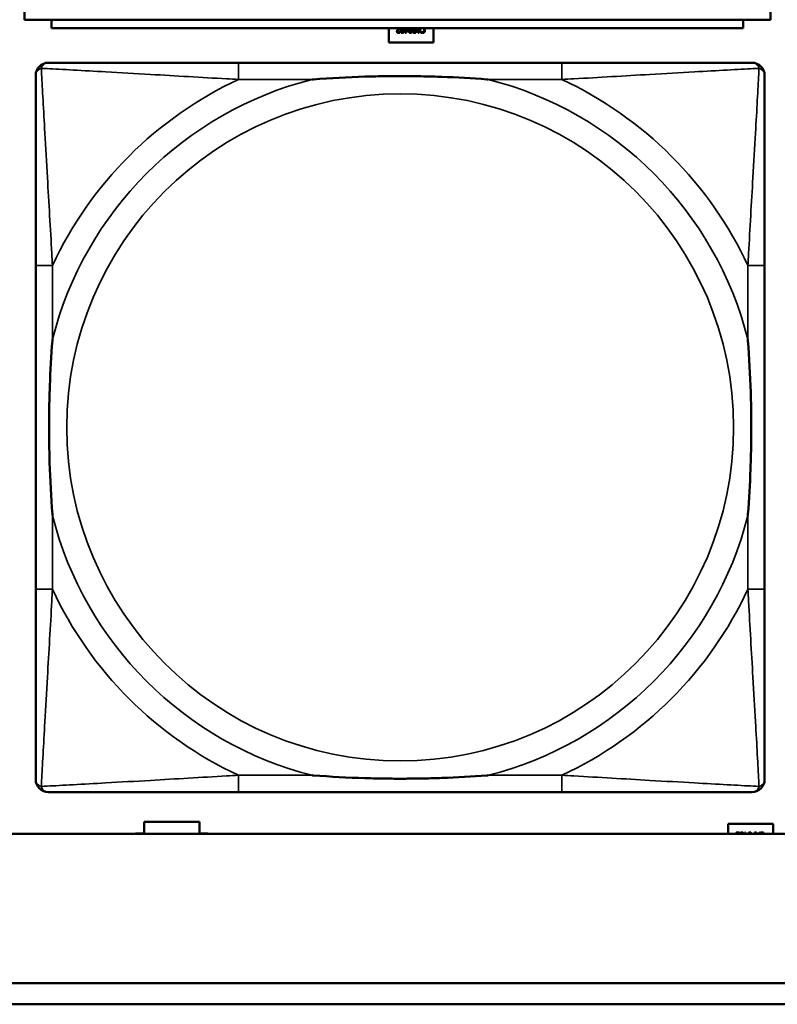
# Model space of a CAD drawing. Header units: inches. Extents: x -32 to 29.2, y -14.4 to 22.6.
# Tile 43 of 256: x -20.674 to -19.962, y -8.688 to -7.763. Entities that reach past the tile are written whole.
import ezdxf

# ---------------------------------------------------------------- set-up
doc = ezdxf.new("R2010")
doc.units = ezdxf.units.IN
doc.header["$MEASUREMENT"] = 0
doc.layers.add('Visible (ANSI)', color=7, linetype='Continuous', lineweight=50)
doc.layers.add('Visible Narrow (ANSI)', color=7, linetype='Continuous', lineweight=35)

msp = doc.modelspace()

# ---------------------------------------------------------------- linework, layer by layer
at = {"layer": 'Visible (ANSI)'}
for p, q in [((-20.66985, -7.76327), (-20.66985, -7.75327)), ((-19.96885, -7.75327), (-19.96885, -7.76327)), ((-20.66985, -7.76327), (-19.96885, -7.76327)), ((-20.64435, -7.76327), (-20.64435, -7.77127)), ((-19.99435, -7.77127), (-19.99435, -7.76327)), ((-19.99435, -7.77127), (-20.64435, -7.77127)), ((-20.3274, -7.78457), (-20.3274, -7.77127)), ((-20.31705, -7.77472), (-20.31701, -7.77472)), ((-20.31701, -7.77472), (-20.31701, -7.77543)), ((-20.3169, -7.77127), (-20.3169, -7.77133)), ((-20.31262, -7.77234), (-20.31202, -7.77234)), ((-20.31262, -7.77288), (-20.31262, -7.77234)), ((-20.31202, -7.77288), (-20.31262, -7.77288)), ((-20.31202, -7.77234), (-20.31202, -7.77127)), ((-20.31202, -7.77562), (-20.31202, -7.77288)), ((-20.31141, -7.77562), (-20.31202, -7.77562)), ((-20.30917, -7.77305), (-20.31141, -7.77562)), ((-20.31138, -7.77127), (-20.31138, -7.77234)), ((-20.31138, -7.77234), (-20.30917, -7.77234)), ((-20.31138, -7.77288), (-20.31138, -7.77483)), ((-20.3097, -7.77288), (-20.31138, -7.77288)), ((-20.31138, -7.77483), (-20.3097, -7.77288)), ((-20.30917, -7.77234), (-20.30917, -7.77305)), ((-20.302, -7.77562), (-20.30325, -7.77562)), ((-20.30322, -7.77249), (-20.30266, -7.77249)), ((-20.30321, -7.77505), (-20.30266, -7.77505)), ((-20.30266, -7.77305), (-20.30312, -7.77305)), ((-20.30266, -7.77249), (-20.30266, -7.77127)), ((-20.30266, -7.77505), (-20.30266, -7.77305)), ((-20.302, -7.77127), (-20.302, -7.77562)), ((-20.29984, -7.77562), (-20.30131, -7.77127)), ((-20.30061, -7.77127), (-20.30037, -7.77202)), ((-20.30037, -7.77202), (-20.29846, -7.77202)), ((-20.29864, -7.77259), (-20.30019, -7.77259)), ((-20.30019, -7.77259), (-20.29941, -7.77494)), ((-20.29902, -7.77562), (-20.29984, -7.77562)), ((-20.29941, -7.77494), (-20.29864, -7.77259)), ((-20.29755, -7.77127), (-20.29902, -7.77562)), ((-20.29846, -7.77202), (-20.29822, -7.77127)), ((-20.29725, -7.77176), (-20.29725, -7.77127)), ((-20.2972, -7.77176), (-20.29725, -7.77176)), ((-20.29725, -7.77529), (-20.29725, -7.77449)), ((-20.29725, -7.77449), (-20.2972, -7.77449)), ((-20.2854, -7.77127), (-20.2854, -7.78457)), ((-20.2854, -7.78457), (-20.3274, -7.78457)), ((-20.16482, -7.80368), (-20.46875, -7.80368)), ((-20.6593, -7.99423), (-20.6593, -8.29815)), ((-19.97427, -8.29815), (-19.97427, -7.99423)), ((-20.46875, -8.48871), (-20.16482, -8.48871)), ((-20.5574, -8.52757), (-20.5574, -8.51657)), ((-20.5574, -8.51657), (-20.5054, -8.51657)), ((-20.5054, -8.51657), (-20.5054, -8.52757)), ((-20.0084, -8.52804), (-20.0084, -8.51857)), ((-20.0084, -8.51857), (-19.9664, -8.51857)), ((-19.9664, -8.51857), (-19.9664, -8.52804)), ((-5.02537, -8.52804), (-27.8004, -8.52804)), ((-20.5654, -8.52804), (-20.5654, -8.52757)), ((-20.5654, -8.52757), (-20.5574, -8.52757)), ((-20.5054, -8.52757), (-20.4974, -8.52757)), ((-20.4974, -8.52757), (-20.4974, -8.52804)), ((-20.00099, -8.52662), (-19.9979, -8.52662)), ((-20.00099, -8.5272), (-20.00099, -8.52662)), ((-19.99853, -8.5272), (-20.00099, -8.5272)), ((-19.9979, -8.52662), (-19.9979, -8.52733)), ((-19.99302, -8.52662), (-19.99238, -8.52662)), ((-19.99302, -8.52804), (-19.99302, -8.52662)), ((-19.99238, -8.52662), (-19.99238, -8.52804)), ((-19.98366, -8.52662), (-19.983, -8.52662)), ((-19.98366, -8.52804), (-19.98366, -8.52662)), ((-19.983, -8.52662), (-19.983, -8.52804)), ((-19.98204, -8.52804), (-19.98252, -8.52662)), ((-19.98252, -8.52662), (-19.98182, -8.52662)), ((-19.98182, -8.52662), (-19.98137, -8.52802)), ((-19.98137, -8.52802), (-19.97946, -8.52802)), ((-19.97946, -8.52802), (-19.97901, -8.52662)), ((-19.97901, -8.52662), (-19.97833, -8.52662)), ((-19.97833, -8.52662), (-19.97881, -8.52804)), ((-19.97825, -8.52776), (-19.97825, -8.52696)), ((-19.9782, -8.52776), (-19.97825, -8.52776)), ((-27.8004, -8.66804), (-16.81288, -8.66804)), ((-16.81288, -8.68804), (-27.8004, -8.68804))]:
    msp.add_line(p, q, dxfattribs=at)
for centre, start, end in [((-20.64749, -7.81549), 90.00001, 180), ((-19.98608, -7.81549), 0, 89.99999), ((-20.64749, -8.4769), 180, 269.99999), ((-19.98608, -8.4769), 270.00001, 360)]:
    msp.add_arc(centre, 0.01181, start, end, dxfattribs=at)
for points in [[(-20.31978, -7.77436), (-20.31978, -7.77406), (-20.31964, -7.77357), (-20.31952, -7.77335)], [(-20.31829, -7.77573), (-20.31899, -7.77573), (-20.31978, -7.77499), (-20.31978, -7.77436)], [(-20.31952, -7.77335), (-20.3194, -7.77314), (-20.31905, -7.77271), (-20.31885, -7.7725)], [(-20.31811, -7.77254), (-20.31868, -7.77316), (-20.3191, -7.77392), (-20.3191, -7.77432)], [(-20.3191, -7.77432), (-20.3191, -7.77453), (-20.31897, -7.77485), (-20.31885, -7.77495)], [(-20.31885, -7.77495), (-20.31874, -7.77505), (-20.31843, -7.77515), (-20.31824, -7.77515)], [(-20.31701, -7.77543), (-20.31722, -7.77553), (-20.31796, -7.77573), (-20.31829, -7.77573)], [(-20.31824, -7.77515), (-20.31806, -7.77515), (-20.3177, -7.77506), (-20.31753, -7.77499)], [(-20.3169, -7.77133), (-20.31724, -7.77164), (-20.31783, -7.77222), (-20.31811, -7.77254)], [(-20.31753, -7.77499), (-20.31739, -7.77493), (-20.31713, -7.77477), (-20.31705, -7.77472)], [(-20.31626, -7.77312), (-20.31626, -7.7719), (-20.31594, -7.77127)], [(-20.31467, -7.77572), (-20.31549, -7.77572), (-20.31626, -7.77443), (-20.31626, -7.77312)], [(-20.3154, -7.7716), (-20.3155, -7.77185), (-20.31558, -7.77261), (-20.31558, -7.77312)], [(-20.31558, -7.77312), (-20.31558, -7.77364), (-20.3155, -7.7744), (-20.3154, -7.77465)], [(-20.3152, -7.77127), (-20.31533, -7.7714), (-20.3154, -7.7716)], [(-20.3154, -7.77465), (-20.3153, -7.77491), (-20.31495, -7.77517), (-20.31467, -7.77517)], [(-20.31307, -7.77312), (-20.31307, -7.77447), (-20.31385, -7.77572), (-20.31467, -7.77572)], [(-20.31467, -7.77517), (-20.31439, -7.77517), (-20.31403, -7.77491), (-20.31392, -7.77464)], [(-20.31392, -7.77161), (-20.314, -7.7714), (-20.31413, -7.77127)], [(-20.31375, -7.77312), (-20.31375, -7.77259), (-20.31381, -7.77189), (-20.31392, -7.77161)], [(-20.31392, -7.77464), (-20.31382, -7.77439), (-20.31375, -7.77361), (-20.31375, -7.77312)], [(-20.31339, -7.77127), (-20.31307, -7.77191), (-20.31307, -7.77312)], [(-20.30876, -7.77312), (-20.30876, -7.7719), (-20.30844, -7.77127)], [(-20.30716, -7.77572), (-20.30799, -7.77572), (-20.30876, -7.77443), (-20.30876, -7.77312)], [(-20.3079, -7.7716), (-20.308, -7.77185), (-20.30808, -7.77261), (-20.30808, -7.77312)], [(-20.30808, -7.77312), (-20.30808, -7.77364), (-20.308, -7.7744), (-20.3079, -7.77465)], [(-20.30769, -7.77127), (-20.30782, -7.7714), (-20.3079, -7.7716)], [(-20.3079, -7.77465), (-20.3078, -7.77491), (-20.30744, -7.77517), (-20.30716, -7.77517)], [(-20.30556, -7.77312), (-20.30556, -7.77447), (-20.30634, -7.77572), (-20.30716, -7.77572)], [(-20.30716, -7.77517), (-20.30688, -7.77517), (-20.30652, -7.77491), (-20.30642, -7.77464)], [(-20.30641, -7.77161), (-20.30649, -7.7714), (-20.30663, -7.77127)], [(-20.30642, -7.77464), (-20.30632, -7.77439), (-20.30624, -7.77361), (-20.30624, -7.77312)], [(-20.30624, -7.77312), (-20.30624, -7.77259), (-20.30631, -7.77189), (-20.30641, -7.77161)], [(-20.30589, -7.77127), (-20.30556, -7.77191), (-20.30556, -7.77312)], [(-20.30516, -7.77412), (-20.30516, -7.77379), (-20.30493, -7.77321), (-20.30472, -7.77301)], [(-20.30456, -7.77531), (-20.30484, -7.77512), (-20.30516, -7.77453), (-20.30516, -7.77412)], [(-20.30472, -7.77301), (-20.30446, -7.77275), (-20.30376, -7.77249), (-20.30322, -7.77249)], [(-20.30325, -7.77562), (-20.3037, -7.77562), (-20.30432, -7.77548), (-20.30456, -7.77531)], [(-20.30418, -7.77335), (-20.30433, -7.7735), (-20.30446, -7.77386), (-20.30446, -7.7741)], [(-20.30446, -7.7741), (-20.30446, -7.77436), (-20.30429, -7.77474), (-20.3041, -7.77486)], [(-20.30312, -7.77305), (-20.30352, -7.77305), (-20.30402, -7.77318), (-20.30418, -7.77335)], [(-20.3041, -7.77486), (-20.30395, -7.77496), (-20.30352, -7.77505), (-20.30321, -7.77505)], [(-20.29659, -7.77558), (-20.29675, -7.77553), (-20.29709, -7.77538), (-20.29725, -7.77529)], [(-20.29667, -7.77136), (-20.29686, -7.77146), (-20.29713, -7.77168), (-20.2972, -7.77176)], [(-20.2972, -7.77449), (-20.29711, -7.77457), (-20.29683, -7.7748), (-20.29664, -7.77491)], [(-20.29649, -7.77127), (-20.29659, -7.77131), (-20.29667, -7.77136)], [(-20.29664, -7.77491), (-20.29645, -7.77501), (-20.296, -7.77515), (-20.2957, -7.77515)], [(-20.29571, -7.77571), (-20.29596, -7.77571), (-20.2964, -7.77564), (-20.29659, -7.77558)], [(-20.29408, -7.77502), (-20.29438, -7.77536), (-20.2952, -7.77571), (-20.29571, -7.77571)], [(-20.2957, -7.77515), (-20.29538, -7.77515), (-20.29481, -7.77488), (-20.2946, -7.77463)], [(-20.29461, -7.77161), (-20.2948, -7.77139), (-20.29504, -7.77127)], [(-20.29415, -7.77312), (-20.29415, -7.77261), (-20.2944, -7.77186), (-20.29461, -7.77161)], [(-20.2946, -7.77463), (-20.29439, -7.77438), (-20.29415, -7.7736), (-20.29415, -7.77312)], [(-20.29346, -7.77312), (-20.29346, -7.77375), (-20.29378, -7.77468), (-20.29408, -7.77502)], [(-19.9964, -8.5276), (-19.99648, -8.52778), (-19.99652, -8.52804)], [(-19.99567, -8.52707), (-19.99594, -8.52707), (-19.9963, -8.52734), (-19.9964, -8.5276)], [(-19.99492, -8.52761), (-19.99501, -8.52735), (-19.99538, -8.52707), (-19.99567, -8.52707)], [(-19.9948, -8.52804), (-19.99484, -8.52781), (-19.99492, -8.52761)], [(-19.9889, -8.5276), (-19.98897, -8.52778), (-19.98901, -8.52804)], [(-19.98816, -8.52707), (-19.98844, -8.52707), (-19.9888, -8.52734), (-19.9889, -8.5276)], [(-19.98741, -8.52761), (-19.98751, -8.52735), (-19.98787, -8.52707), (-19.98816, -8.52707)], [(-19.9873, -8.52804), (-19.98734, -8.52781), (-19.98741, -8.52761)], [(-19.97825, -8.52696), (-19.97809, -8.52689), (-19.97779, -8.52675), (-19.97759, -8.52668)], [(-19.97767, -8.52736), (-19.97786, -8.52746), (-19.97813, -8.52768), (-19.9782, -8.52776)], [(-19.9767, -8.52711), (-19.97699, -8.52711), (-19.97748, -8.52725), (-19.97767, -8.52736)], [(-19.97759, -8.52668), (-19.97737, -8.52661), (-19.977, -8.52653), (-19.9767, -8.52653)], [(-19.9767, -8.52653), (-19.97621, -8.52653), (-19.97539, -8.52686), (-19.97509, -8.52719)], [(-19.97561, -8.52761), (-19.97583, -8.52736), (-19.97639, -8.52711), (-19.9767, -8.52711)], [(-19.97535, -8.52804), (-19.97546, -8.52779), (-19.97561, -8.52761)]]:
    msp.add_open_spline(points, degree=2, dxfattribs=at)
for points, degree, knots in [([(-20.31885, -7.7725), (-20.31854, -7.77216), (-20.31782, -7.77147), (-20.3176, -7.77127)], 2, [0, 0, 0, 1, 1.852261, 1.852261, 1.852261]), ([(-20.29402, -7.77127), (-20.29377, -7.77157), (-20.29346, -7.77249), (-20.29346, -7.77312)], 2, [0.118311, 0.118311, 0.118311, 1, 2, 2, 2]), ([(-20.46875, -7.80368), (-20.47232, -7.80368), (-20.47591, -7.80368), (-20.4795, -7.80368), (-20.51271, -7.80368), (-20.54642, -7.80368), (-20.57728, -7.80368), (-20.60422, -7.80368), (-20.62977, -7.80368), (-20.64321, -7.80368), (-20.64482, -7.80368), (-20.64625, -7.80368), (-20.64749, -7.80368)], 3, [0, 0, 0, 0, 0.0272471, 0.0272471, 0.0272471, 0.2790553, 0.2790553, 0.2790553, 0.4988354, 0.4988354, 0.4988354, 0.5252205, 0.5252205, 0.5252205, 0.5252205]), ([(-19.98608, -7.80368), (-20.00097, -7.80368), (-20.04257, -7.80368), (-20.08321, -7.80368), (-20.10974, -7.80368), (-20.1376, -7.80368), (-20.16482, -7.80368)], 3, [-0.5252205, -0.5252205, -0.5252205, -0.5252205, -0.20743, -0.20743, -0.20743, 0, 0, 0, 0]), ([(-20.6593, -7.81549), (-20.6593, -7.83037), (-20.6593, -7.87197), (-20.6593, -7.91262), (-20.6593, -7.93915), (-20.6593, -7.96701), (-20.6593, -7.99423)], 3, [-0.5252205, -0.5252205, -0.5252205, -0.5252205, -0.20743, -0.20743, -0.20743, 0, 0, 0, 0]), ([(-20.39953, -7.81942), (-20.39909, -7.81939), (-20.39866, -7.81936), (-20.38215, -7.81811), (-20.36609, -7.81725), (-20.34314, -7.81655), (-20.33644, -7.8164), (-20.32726, -7.81629), (-20.32479, -7.81627), (-20.32071, -7.81625), (-20.3191, -7.81625), (-20.31597, -7.81624), (-20.31445, -7.81625), (-20.31088, -7.81626), (-20.30883, -7.81627), (-20.30266, -7.81633), (-20.29853, -7.81639), (-20.2888, -7.81659), (-20.2832, -7.81675), (-20.26343, -7.81747), (-20.24939, -7.81827), (-20.23491, -7.81936), (-20.23447, -7.81939), (-20.23404, -7.81942)], 3, [-0.416114, -0.416114, -0.416114, -0.416114, -0.4127691, -0.4127691, -0.2896446, -0.2896446, -0.2388934, -0.2388934, -0.2201881, -0.2201881, -0.2080204, -0.2080204, -0.196499, -0.196499, -0.1809939, -0.1809939, -0.149741, -0.149741, -0.1073162, -0.1073162, 0, 0, 0.0033356, 0.0033356, 0.0033356, 0.0033356]), ([(-19.97427, -7.99423), (-19.97427, -7.99065), (-19.97427, -7.98707), (-19.97427, -7.98347), (-19.97427, -7.95026), (-19.97427, -7.91656), (-19.97427, -7.88569), (-19.97427, -7.85875), (-19.97427, -7.8332), (-19.97427, -7.81977), (-19.97427, -7.81815), (-19.97427, -7.81672), (-19.97427, -7.81549)], 3, [0, 0, 0, 0, 0.0272471, 0.0272471, 0.0272471, 0.2790553, 0.2790553, 0.2790553, 0.4988354, 0.4988354, 0.4988354, 0.5252205, 0.5252205, 0.5252205, 0.5252205]), ([(-20.64355, -8.22894), (-20.64358, -8.2285), (-20.64362, -8.22807), (-20.64486, -8.21156), (-20.64572, -8.1955), (-20.64643, -8.17254), (-20.64657, -8.16585), (-20.64668, -8.15667), (-20.6467, -8.1542), (-20.64672, -8.15012), (-20.64673, -8.14851), (-20.64673, -8.14538), (-20.64673, -8.14386), (-20.64671, -8.14029), (-20.6467, -8.13824), (-20.64664, -8.13206), (-20.64658, -8.12794), (-20.64638, -8.1182), (-20.64622, -8.1126), (-20.6455, -8.09284), (-20.64471, -8.0788), (-20.64362, -8.06432), (-20.64358, -8.06388), (-20.64355, -8.06344)], 3, [-0.416114, -0.416114, -0.416114, -0.416114, -0.4127691, -0.4127691, -0.2896446, -0.2896446, -0.2388934, -0.2388934, -0.2201881, -0.2201881, -0.2080204, -0.2080204, -0.196499, -0.196499, -0.1809939, -0.1809939, -0.149741, -0.149741, -0.1073162, -0.1073162, 0, 0, 0.0033356, 0.0033356, 0.0033356, 0.0033356]), ([(-19.99002, -8.06344), (-19.98998, -8.06388), (-19.98995, -8.06432), (-19.98871, -8.08082), (-19.98784, -8.09688), (-19.98714, -8.11984), (-19.987, -8.12654), (-19.98689, -8.13571), (-19.98686, -8.13818), (-19.98684, -8.14226), (-19.98684, -8.14387), (-19.98684, -8.147), (-19.98684, -8.14852), (-19.98685, -8.15209), (-19.98687, -8.15414), (-19.98692, -8.16032), (-19.98698, -8.16445), (-19.98719, -8.17418), (-19.98735, -8.17978), (-19.98807, -8.19954), (-19.98886, -8.21359), (-19.98995, -8.22807), (-19.98998, -8.2285), (-19.99002, -8.22894)], 3, [-0.416114, -0.416114, -0.416114, -0.416114, -0.4127691, -0.4127691, -0.2896446, -0.2896446, -0.2388934, -0.2388934, -0.2201881, -0.2201881, -0.2080204, -0.2080204, -0.196499, -0.196499, -0.1809939, -0.1809939, -0.149741, -0.149741, -0.1073162, -0.1073162, 0, 0, 0.0033356, 0.0033356, 0.0033356, 0.0033356]), ([(-20.6593, -8.29815), (-20.6593, -8.32538), (-20.6593, -8.35323), (-20.6593, -8.37976), (-20.6593, -8.42041), (-20.6593, -8.46201), (-20.6593, -8.4769)], 3, [3.9382945, 3.9382945, 3.9382945, 3.9382945, 4.1457245, 4.1457245, 4.1457245, 4.463515, 4.463515, 4.463515, 4.463515]), ([(-19.97427, -8.4769), (-19.97427, -8.46201), (-19.97427, -8.42041), (-19.97427, -8.37976), (-19.97427, -8.35323), (-19.97427, -8.32538), (-19.97427, -8.29815)], 3, [-0.5252205, -0.5252205, -0.5252205, -0.5252205, -0.20743, -0.20743, -0.20743, 0, 0, 0, 0]), ([(-20.23404, -8.47296), (-20.23447, -8.47299), (-20.23491, -8.47302), (-20.24939, -8.47412), (-20.26343, -8.47491), (-20.2832, -8.47563), (-20.2888, -8.47579), (-20.29853, -8.47599), (-20.30266, -8.47605), (-20.30883, -8.47611), (-20.31088, -8.47612), (-20.31445, -8.47614), (-20.31597, -8.47614), (-20.3191, -8.47614), (-20.32071, -8.47613), (-20.32479, -8.47611), (-20.32726, -8.47609), (-20.33644, -8.47598), (-20.34314, -8.47583), (-20.36609, -8.47513), (-20.38215, -8.47427), (-20.39866, -8.47302), (-20.39909, -8.47299), (-20.39953, -8.47296)], 3, [-0.4149464, -0.4149464, -0.4149464, -0.4149464, -0.41162, -0.41162, -0.3046026, -0.3046026, -0.2622958, -0.2622958, -0.23113, -0.23113, -0.215668, -0.215668, -0.2041787, -0.2041787, -0.1920448, -0.1920448, -0.1733916, -0.1733916, -0.1227817, -0.1227817, 0, 0, 0.0033356, 0.0033356, 0.0033356, 0.0033356]), ([(-20.64749, -8.48871), (-20.6326, -8.48871), (-20.591, -8.48871), (-20.55035, -8.48871), (-20.52383, -8.48871), (-20.49597, -8.48871), (-20.46875, -8.48871)], 3, [-0.5252205, -0.5252205, -0.5252205, -0.5252205, -0.20743, -0.20743, -0.20743, 0, 0, 0, 0]), ([(-20.16482, -8.48871), (-20.1376, -8.48871), (-20.10974, -8.48871), (-20.08321, -8.48871), (-20.04257, -8.48871), (-20.00097, -8.48871), (-19.98608, -8.48871)], 3, [3.9382945, 3.9382945, 3.9382945, 3.9382945, 4.1457245, 4.1457245, 4.1457245, 4.463515, 4.463515, 4.463515, 4.463515]), ([(-19.99941, -8.52804), (-19.99929, -8.52792), (-19.99876, -8.52742), (-19.99853, -8.5272)], 2, [0.647886, 0.647886, 0.647886, 1, 2, 2, 2]), ([(-19.9979, -8.52733), (-19.99824, -8.52764), (-19.99859, -8.52799), (-19.99864, -8.52804)], 2, [0, 0, 0, 1, 1.186362, 1.186362, 1.186362]), ([(-19.99718, -8.52804), (-19.99708, -8.52749), (-19.99648, -8.52652), (-19.99567, -8.52652)], 2, [0.457145, 0.457145, 0.457145, 1, 2, 2, 2]), ([(-19.99567, -8.52652), (-19.99484, -8.52652), (-19.99425, -8.5275), (-19.99415, -8.52804)], 2, [0, 0, 0, 1, 1.53619, 1.53619, 1.53619]), ([(-19.98968, -8.52804), (-19.98958, -8.52749), (-19.98898, -8.52652), (-19.98816, -8.52652)], 2, [0.457145, 0.457145, 0.457145, 1, 2, 2, 2]), ([(-19.98816, -8.52652), (-19.98734, -8.52652), (-19.98674, -8.5275), (-19.98665, -8.52804)], 2, [0, 0, 0, 1, 1.53619, 1.53619, 1.53619]), ([(-19.97509, -8.52719), (-19.97479, -8.52752), (-19.97462, -8.52802), (-19.97461, -8.52804)], 2, [0, 0, 0, 1, 1.042812, 1.042812, 1.042812])]:
    msp.add_open_spline(points, degree=degree, knots=knots, dxfattribs=at)
at = {"layer": 'Visible Narrow (ANSI)'}
for p, q in [((-20.46875, -7.80368), (-20.46875, -7.81942)), ((-20.16482, -7.80368), (-20.16482, -7.81942)), ((-20.46875, -7.81942), (-20.39953, -7.81942)), ((-20.23404, -7.81942), (-20.16482, -7.81942)), ((-20.64355, -7.99423), (-20.6593, -7.99423)), ((-20.64355, -8.06344), (-20.64355, -7.99423)), ((-19.97427, -7.99423), (-19.99002, -7.99423)), ((-19.99002, -7.99423), (-19.99002, -8.06344)), ((-20.64355, -8.29815), (-20.64355, -8.22894)), ((-19.99002, -8.22894), (-19.99002, -8.29815)), ((-20.64355, -8.29815), (-20.6593, -8.29815)), ((-19.97427, -8.29815), (-19.99002, -8.29815)), ((-20.46875, -8.47296), (-20.46875, -8.48871)), ((-20.39953, -8.47296), (-20.46875, -8.47296)), ((-20.16482, -8.47296), (-20.23404, -8.47296)), ((-20.16482, -8.47296), (-20.16482, -8.48871))]:
    msp.add_line(p, q, dxfattribs=at)
msp.add_circle((-20.31678, -8.14619), 0.31328, dxfattribs=at)
for radius, start, end in [(0.33708, 104.21029, 165.78971), (0.36037, 114.94069, 155.05931), (0.33708, 14.21029, 75.78971), (0.36037, 24.94069, 65.05931), (0.33708, 194.21029, 255.78971), (0.33708, 284.21029, 345.78971), (0.36037, 204.94069, 245.05931), (0.36037, 294.94069, 335.05931)]:
    msp.add_arc((-20.31678, -8.14619), radius, start, end, dxfattribs=at)
for points, knots in [([(-20.65402, -7.80896), (-20.65384, -7.80837), (-20.65363, -7.80784), (-20.65309, -7.80679), (-20.65276, -7.80629), (-20.65215, -7.80558), (-20.65189, -7.80533), (-20.65149, -7.805), (-20.65135, -7.80489), (-20.65098, -7.80463), (-20.65074, -7.80449), (-20.65008, -7.80415), (-20.64964, -7.80399), (-20.64866, -7.80375), (-20.6481, -7.80368), (-20.64749, -7.80368)], [-0.00012419, -0.00012419, -0.00012419, -0.00012419, 0.00449537, 0.00449537, 0.00977487, 0.00977487, 0.01307456, 0.01307456, 0.0147244, 0.0147244, 0.01736415, 0.01736415, 0.02158775, 0.02158775, 0.02627331, 0.02627331, 0.02627331, 0.02627331]), ([(-19.98608, -7.80368), (-19.98547, -7.80368), (-19.98491, -7.80375), (-19.98392, -7.80399), (-19.98349, -7.80415), (-19.98283, -7.80449), (-19.98259, -7.80463), (-19.98222, -7.80489), (-19.98208, -7.805), (-19.98167, -7.80533), (-19.98142, -7.80558), (-19.98081, -7.80629), (-19.98048, -7.80679), (-19.97994, -7.80784), (-19.97973, -7.80837), (-19.97955, -7.80896)], [-0.02627331, -0.02627331, -0.02627331, -0.02627331, -0.02158775, -0.02158775, -0.01736415, -0.01736415, -0.0147244, -0.0147244, -0.01307456, -0.01307456, -0.00977487, -0.00977487, -0.00449537, -0.00449537, 0.00012419, 0.00012419, 0.00012419, 0.00012419]), ([(-20.6593, -7.81549), (-20.6593, -7.81488), (-20.65923, -7.81432), (-20.65898, -7.81333), (-20.65882, -7.8129), (-20.65849, -7.81224), (-20.65834, -7.812), (-20.65808, -7.81162), (-20.65798, -7.81148), (-20.65764, -7.81108), (-20.65739, -7.81083), (-20.65668, -7.81022), (-20.65619, -7.80988), (-20.65514, -7.80935), (-20.6546, -7.80913), (-20.65402, -7.80896)], [-0.02627331, -0.02627331, -0.02627331, -0.02627331, -0.02158775, -0.02158775, -0.01736415, -0.01736415, -0.0147244, -0.0147244, -0.01307456, -0.01307456, -0.00977487, -0.00977487, -0.00449537, -0.00449537, 0.00012419, 0.00012419, 0.00012419, 0.00012419]), ([(-20.64355, -7.99423), (-20.64375, -7.99048), (-20.64396, -7.98671), (-20.64548, -7.95935), (-20.64692, -7.93517), (-20.64912, -7.89733), (-20.64994, -7.88328), (-20.65193, -7.84804), (-20.65302, -7.82792), (-20.65383, -7.81249), (-20.65393, -7.81066), (-20.65402, -7.80896)], [0, 0, 0, 0, 0.0278591, 0.0278591, 0.201273, 0.201273, 0.3066357, 0.3066357, 0.475216, 0.475216, 0.5007189, 0.5007189, 0.5007189, 0.5007189]), ([(-20.65402, -7.80896), (-20.65232, -7.80905), (-20.65049, -7.80914), (-20.63505, -7.80995), (-20.61493, -7.81104), (-20.5797, -7.81304), (-20.56564, -7.81385), (-20.5278, -7.81606), (-20.50362, -7.81749), (-20.47627, -7.81901), (-20.47249, -7.81922), (-20.46875, -7.81942)], [-0.5007189, -0.5007189, -0.5007189, -0.5007189, -0.475216, -0.475216, -0.3066357, -0.3066357, -0.201273, -0.201273, -0.0278591, -0.0278591, 0, 0, 0, 0]), ([(-20.16482, -7.81942), (-20.16107, -7.81922), (-20.1573, -7.81901), (-20.12994, -7.81749), (-20.10576, -7.81606), (-20.06792, -7.81385), (-20.05387, -7.81304), (-20.01864, -7.81104), (-19.99851, -7.80995), (-19.98308, -7.80914), (-19.98125, -7.80905), (-19.97955, -7.80896)], [0, 0, 0, 0, 0.0278591, 0.0278591, 0.201273, 0.201273, 0.3066357, 0.3066357, 0.475216, 0.475216, 0.5007189, 0.5007189, 0.5007189, 0.5007189]), ([(-19.97955, -7.80896), (-19.97964, -7.81066), (-19.97974, -7.81249), (-19.98055, -7.82792), (-19.98163, -7.84804), (-19.98363, -7.88328), (-19.98444, -7.89733), (-19.98665, -7.93517), (-19.98808, -7.95935), (-19.98961, -7.98671), (-19.98981, -7.99048), (-19.99002, -7.99423)], [-0.5007189, -0.5007189, -0.5007189, -0.5007189, -0.475216, -0.475216, -0.3066357, -0.3066357, -0.201273, -0.201273, -0.0278591, -0.0278591, 0, 0, 0, 0]), ([(-19.97955, -7.80896), (-19.97897, -7.80913), (-19.97843, -7.80935), (-19.97738, -7.80988), (-19.97688, -7.81022), (-19.97617, -7.81083), (-19.97593, -7.81108), (-19.97559, -7.81148), (-19.97548, -7.81162), (-19.97522, -7.812), (-19.97508, -7.81224), (-19.97475, -7.8129), (-19.97458, -7.81333), (-19.97434, -7.81432), (-19.97427, -7.81488), (-19.97427, -7.81549)], [-0.00012419, -0.00012419, -0.00012419, -0.00012419, 0.00449537, 0.00449537, 0.00977487, 0.00977487, 0.01307456, 0.01307456, 0.0147244, 0.0147244, 0.01736415, 0.01736415, 0.02158775, 0.02158775, 0.02627331, 0.02627331, 0.02627331, 0.02627331]), ([(-20.65402, -8.48342), (-20.65393, -8.48173), (-20.65383, -8.47989), (-20.65302, -8.46446), (-20.65193, -8.44434), (-20.64994, -8.40911), (-20.64912, -8.39505), (-20.64692, -8.35721), (-20.64548, -8.33303), (-20.64396, -8.30568), (-20.64375, -8.3019), (-20.64355, -8.29815)], [-4.4390134, -4.4390134, -4.4390134, -4.4390134, -4.4135105, -4.4135105, -4.2449302, -4.2449302, -4.1395675, -4.1395675, -3.9661536, -3.9661536, -3.9382945, -3.9382945, -3.9382945, -3.9382945]), ([(-19.99002, -8.29815), (-19.98981, -8.3019), (-19.98961, -8.30568), (-19.98808, -8.33303), (-19.98665, -8.35721), (-19.98444, -8.39505), (-19.98363, -8.40911), (-19.98163, -8.44434), (-19.98055, -8.46446), (-19.97974, -8.47989), (-19.97964, -8.48173), (-19.97955, -8.48342)], [0, 0, 0, 0, 0.0278591, 0.0278591, 0.201273, 0.201273, 0.3066357, 0.3066357, 0.475216, 0.475216, 0.5007189, 0.5007189, 0.5007189, 0.5007189]), ([(-20.65402, -8.48342), (-20.6546, -8.48325), (-20.65514, -8.48303), (-20.65619, -8.4825), (-20.65668, -8.48217), (-20.65739, -8.48155), (-20.65764, -8.4813), (-20.65798, -8.4809), (-20.65808, -8.48076), (-20.65834, -8.48039), (-20.65849, -8.48014), (-20.65882, -8.47949), (-20.65898, -8.47905), (-20.65923, -8.47807), (-20.6593, -8.47751), (-20.6593, -8.4769)], [-0.00012419, -0.00012419, -0.00012419, -0.00012419, 0.00449537, 0.00449537, 0.00977487, 0.00977487, 0.01307456, 0.01307456, 0.0147244, 0.0147244, 0.01736415, 0.01736415, 0.02158775, 0.02158775, 0.02627331, 0.02627331, 0.02627331, 0.02627331]), ([(-20.46875, -8.47296), (-20.47249, -8.47316), (-20.47627, -8.47337), (-20.50362, -8.47489), (-20.5278, -8.47632), (-20.56564, -8.47853), (-20.5797, -8.47935), (-20.61493, -8.48134), (-20.63505, -8.48243), (-20.65049, -8.48324), (-20.65232, -8.48333), (-20.65402, -8.48342)], [0, 0, 0, 0, 0.0278591, 0.0278591, 0.201273, 0.201273, 0.3066357, 0.3066357, 0.475216, 0.475216, 0.5007189, 0.5007189, 0.5007189, 0.5007189]), ([(-19.97955, -8.48342), (-19.98125, -8.48333), (-19.98308, -8.48324), (-19.99851, -8.48243), (-20.01864, -8.48134), (-20.05387, -8.47935), (-20.06792, -8.47853), (-20.10576, -8.47632), (-20.12994, -8.47489), (-20.1573, -8.47337), (-20.16107, -8.47316), (-20.16482, -8.47296)], [-4.4390134, -4.4390134, -4.4390134, -4.4390134, -4.4135105, -4.4135105, -4.2449302, -4.2449302, -4.1395675, -4.1395675, -3.9661536, -3.9661536, -3.9382945, -3.9382945, -3.9382945, -3.9382945]), ([(-19.97427, -8.4769), (-19.97427, -8.47751), (-19.97434, -8.47807), (-19.97458, -8.47905), (-19.97475, -8.47949), (-19.97508, -8.48014), (-19.97522, -8.48039), (-19.97548, -8.48076), (-19.97559, -8.4809), (-19.97593, -8.4813), (-19.97617, -8.48155), (-19.97688, -8.48217), (-19.97738, -8.4825), (-19.97843, -8.48303), (-19.97897, -8.48325), (-19.97955, -8.48342)], [-0.02627331, -0.02627331, -0.02627331, -0.02627331, -0.02158775, -0.02158775, -0.01736415, -0.01736415, -0.0147244, -0.0147244, -0.01307456, -0.01307456, -0.00977487, -0.00977487, -0.00449537, -0.00449537, 0.00012419, 0.00012419, 0.00012419, 0.00012419]), ([(-20.64749, -8.48871), (-20.6481, -8.48871), (-20.64866, -8.48864), (-20.64964, -8.48839), (-20.65008, -8.48823), (-20.65074, -8.4879), (-20.65098, -8.48775), (-20.65135, -8.48749), (-20.65149, -8.48739), (-20.65189, -8.48705), (-20.65215, -8.4868), (-20.65276, -8.48609), (-20.65309, -8.48559), (-20.65363, -8.48455), (-20.65384, -8.48401), (-20.65402, -8.48342)], [-0.02627331, -0.02627331, -0.02627331, -0.02627331, -0.02158775, -0.02158775, -0.01736415, -0.01736415, -0.0147244, -0.0147244, -0.01307456, -0.01307456, -0.00977487, -0.00977487, -0.00449537, -0.00449537, 0.00012419, 0.00012419, 0.00012419, 0.00012419]), ([(-19.97955, -8.48342), (-19.97973, -8.48401), (-19.97994, -8.48455), (-19.98048, -8.48559), (-19.98081, -8.48609), (-19.98142, -8.4868), (-19.98167, -8.48705), (-19.98208, -8.48739), (-19.98222, -8.48749), (-19.98259, -8.48775), (-19.98283, -8.4879), (-19.98349, -8.48823), (-19.98392, -8.48839), (-19.98491, -8.48864), (-19.98547, -8.48871), (-19.98608, -8.48871)], [-0.00012419, -0.00012419, -0.00012419, -0.00012419, 0.00449537, 0.00449537, 0.00977487, 0.00977487, 0.01307456, 0.01307456, 0.0147244, 0.0147244, 0.01736415, 0.01736415, 0.02158775, 0.02158775, 0.02627331, 0.02627331, 0.02627331, 0.02627331])]:
    msp.add_open_spline(points, degree=3, knots=knots, dxfattribs=at)

doc.saveas('drawing.dxf')
